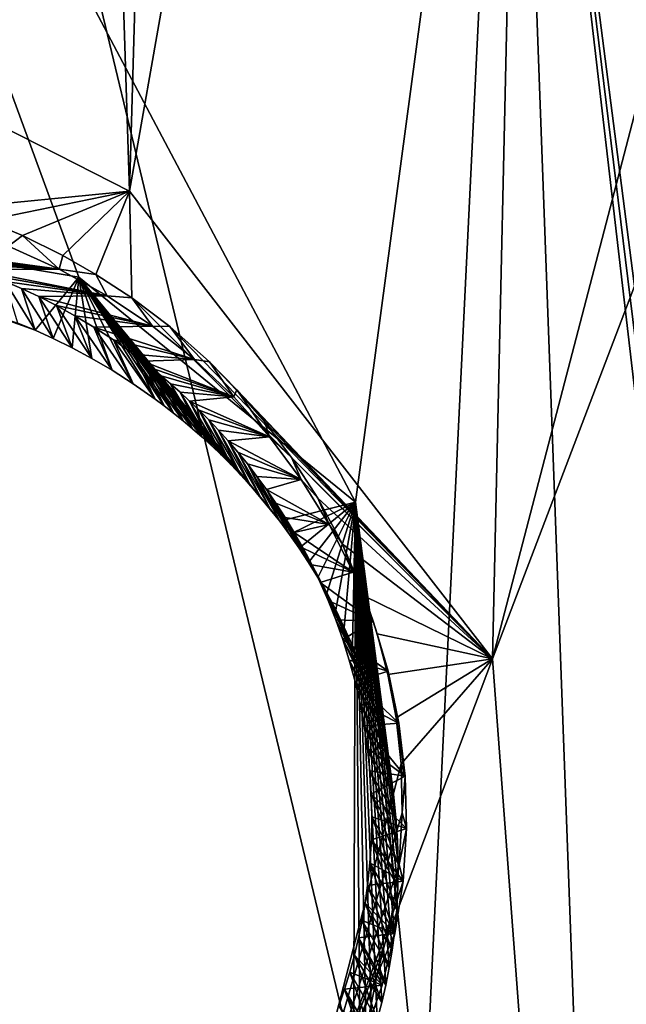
# Model space of a CAD drawing. Header units: millimetres. Extents: x -147 to 294, y -82 to 275.
# Tile 247 of 256: x 206.62 to 208.69, y 205.37 to 208.72. Entities that reach past the tile are written whole.
import ezdxf

# ---------------------------------------------------------------- set-up
doc = ezdxf.new("R2010")
doc.units = ezdxf.units.MM
doc.header["$LTSCALE"] = 67.506716
for name, color, linetype in [('1594', 7, 'CONTINUOUS'), ('1596', 7, 'CONTINUOUS'), ('2227', 7, 'CONTINUOUS'), ('2409', 7, 'CONTINUOUS'), ('2412', 7, 'CONTINUOUS'), ('2413', 7, 'CONTINUOUS'), ('2416', 7, 'CONTINUOUS'), ('2417', 7, 'CONTINUOUS'), ('756', 7, 'CONTINUOUS'), ('841', 7, 'CONTINUOUS')]:
    doc.layers.add(name, color=color, linetype=linetype)

msp = doc.modelspace()

# ---------------------------------------------------------------- linework, layer by layer
at = {"layer": '1594', "linetype": 'CONTINUOUS'}
for points in [[(206.4436, 208.4184, -11.9357), (199.9557, 211.878, -11.8946), (206.8878, 211.532, -11.1216), (206.4436, 208.4184, -11.9357)], [(206.9972, 208.1373, -11.94), (206.4436, 208.4184, -11.9357), (206.8878, 211.532, -11.1216), (206.9972, 208.1373, -11.94)]]:
    msp.add_3dface(points, dxfattribs=at)
at = {"layer": '1596', "linetype": 'CONTINUOUS'}
for points in [[(214.3341, 229.9431, -7.5294), (210.1311, 211.5281, -11.464), (208.2335, 206.5447, -12.4488), (214.3341, 229.9431, -7.5294)], [(208.4546, 216.4223, -10.1242), (214.3341, 229.9431, -7.5294), (208.2335, 206.5447, -12.4488), (208.4546, 216.4223, -10.1242)], [(206.9972, 208.1373, -11.94), (207.1928, 214.9251, -10.3472), (208.4546, 216.4223, -10.1242), (206.9972, 208.1373, -11.94)], [(206.9972, 208.1373, -11.94), (208.4546, 216.4223, -10.1242), (208.2335, 206.5447, -12.4488), (206.9972, 208.1373, -11.94)], [(206.9972, 208.1373, -11.94), (206.8878, 211.532, -11.1216), (207.1928, 214.9251, -10.3472), (206.9972, 208.1373, -11.94)], [(210.1311, 211.5281, -11.464), (208.6494, 200.9823, -13.8147), (208.2335, 206.5447, -12.4488), (210.1311, 211.5281, -11.464)], [(210.274, 197.4553, -14.8241), (208.6494, 200.9823, -13.8147), (210.1311, 211.5281, -11.464), (210.274, 197.4553, -14.8241)], [(208.6494, 200.9823, -13.8147), (207.5382, 204.705, -12.8128), (208.2335, 206.5447, -12.4488), (208.6494, 200.9823, -13.8147)]]:
    msp.add_3dface(points, dxfattribs=at)
at = {"layer": '2227', "linetype": 'CONTINUOUS'}
for points in [[(206.8244, 207.8446, -10.1045), (205.6146, 211.1453, -9.3703), (205.5822, 208.0555, -10.112), (206.8244, 207.8446, -10.1045)], [(208.2992, 211.0558, -9.2723), (205.6146, 211.1453, -9.3703), (207.767, 207.0784, -10.2532), (208.2992, 211.0558, -9.2723)], [(207.767, 207.0784, -10.2532), (205.6146, 211.1453, -9.3703), (206.8244, 207.8446, -10.1045), (207.767, 207.0784, -10.2532)], [(207.9958, 204.849, -10.8016), (208.2992, 211.0558, -9.2723), (207.767, 207.0784, -10.2532), (207.9958, 204.849, -10.8016)], [(208.7923, 197.6366, -12.6733), (208.2992, 211.0558, -9.2723), (207.9958, 204.849, -10.8016), (208.7923, 197.6366, -12.6733)], [(208.2992, 211.0558, -9.2723), (210.1168, 196.9435, -12.824), (211.7722, 210.9519, -9.1959), (208.2992, 211.0558, -9.2723)], [(210.1168, 196.9435, -12.824), (208.2992, 211.0558, -9.2723), (210.0207, 197.0371, -12.8008), (210.1168, 196.9435, -12.824)], [(210.0207, 197.0371, -12.8008), (208.2992, 211.0558, -9.2723), (209.9191, 197.1253, -12.7794), (210.0207, 197.0371, -12.8008)], [(209.9191, 197.1253, -12.7794), (208.2992, 211.0558, -9.2723), (208.7923, 197.6366, -12.6733), (209.9191, 197.1253, -12.7794)]]:
    msp.add_3dface(points, dxfattribs=at)
at = {"layer": '2409', "linetype": 'CONTINUOUS'}
for points in [[(206.8244, 207.8446, -10.1045), (205.5822, 208.0555, -10.112), (206.6759, 207.6635, -10.4394), (206.8244, 207.8446, -10.1045)], [(206.6759, 207.6635, -10.4394), (205.5822, 208.0555, -10.112), (206.6168, 207.6881, -10.4373), (206.6759, 207.6635, -10.4394)], [(206.7374, 207.6355, -10.4422), (206.8244, 207.8446, -10.1045), (206.6759, 207.6635, -10.4394), (206.7374, 207.6355, -10.4422)], [(206.8017, 207.6038, -10.4457), (206.8244, 207.8446, -10.1045), (206.7374, 207.6355, -10.4422), (206.8017, 207.6038, -10.4457)], [(206.8685, 207.5678, -10.4502), (206.8244, 207.8446, -10.1045), (206.8017, 207.6038, -10.4457), (206.8685, 207.5678, -10.4502)], [(207.767, 207.0784, -10.2532), (206.8244, 207.8446, -10.1045), (207.5092, 207.0127, -10.5471), (207.767, 207.0784, -10.2532)], [(207.5092, 207.0127, -10.5471), (206.8244, 207.8446, -10.1045), (207.4762, 207.055, -10.5386), (207.5092, 207.0127, -10.5471)], [(207.4762, 207.055, -10.5386), (206.8244, 207.8446, -10.1045), (207.443, 207.0953, -10.5307), (207.4762, 207.055, -10.5386)], [(207.443, 207.0953, -10.5307), (206.8244, 207.8446, -10.1045), (207.4096, 207.1337, -10.5232), (207.443, 207.0953, -10.5307)], [(207.4096, 207.1337, -10.5232), (206.8244, 207.8446, -10.1045), (207.3763, 207.1702, -10.5162), (207.4096, 207.1337, -10.5232)], [(207.3763, 207.1702, -10.5162), (206.8244, 207.8446, -10.1045), (207.343, 207.205, -10.5096), (207.3763, 207.1702, -10.5162)], [(207.343, 207.205, -10.5096), (206.8244, 207.8446, -10.1045), (207.3099, 207.2381, -10.5035), (207.343, 207.205, -10.5096)], [(207.3099, 207.2381, -10.5035), (206.8244, 207.8446, -10.1045), (207.277, 207.2696, -10.4978), (207.3099, 207.2381, -10.5035)], [(207.277, 207.2696, -10.4978), (206.8244, 207.8446, -10.1045), (207.2441, 207.2996, -10.4924), (207.277, 207.2696, -10.4978)], [(207.2441, 207.2996, -10.4924), (206.8244, 207.8446, -10.1045), (207.2116, 207.3281, -10.4874), (207.2441, 207.2996, -10.4924)], [(207.2116, 207.3281, -10.4874), (206.8244, 207.8446, -10.1045), (207.1794, 207.3552, -10.4827), (207.2116, 207.3281, -10.4874)], [(207.1794, 207.3552, -10.4827), (206.8244, 207.8446, -10.1045), (207.1475, 207.3811, -10.4784), (207.1794, 207.3552, -10.4827)], [(207.1475, 207.3811, -10.4784), (206.8244, 207.8446, -10.1045), (207.1158, 207.4057, -10.4743), (207.1475, 207.3811, -10.4784)], [(207.1158, 207.4057, -10.4743), (206.8244, 207.8446, -10.1045), (207.0845, 207.429, -10.4705), (207.1158, 207.4057, -10.4743)], [(207.0845, 207.429, -10.4705), (206.8244, 207.8446, -10.1045), (207.0101, 207.481, -10.4625), (207.0845, 207.429, -10.4705)], [(207.0101, 207.481, -10.4625), (206.8244, 207.8446, -10.1045), (206.9381, 207.5271, -10.4557), (207.0101, 207.481, -10.4625)], [(206.9381, 207.5271, -10.4557), (206.8244, 207.8446, -10.1045), (206.8685, 207.5678, -10.4502), (206.9381, 207.5271, -10.4557)], [(207.5421, 206.9682, -10.5561), (207.767, 207.0784, -10.2532), (207.5092, 207.0127, -10.5471), (207.5421, 206.9682, -10.5561)], [(207.5747, 206.9215, -10.5658), (207.767, 207.0784, -10.2532), (207.5421, 206.9682, -10.5561), (207.5747, 206.9215, -10.5658)], [(207.6067, 206.8726, -10.576), (207.767, 207.0784, -10.2532), (207.5747, 206.9215, -10.5658), (207.6067, 206.8726, -10.576)], [(207.6382, 206.8213, -10.5869), (207.767, 207.0784, -10.2532), (207.6067, 206.8726, -10.576), (207.6382, 206.8213, -10.5869)], [(207.669, 206.7675, -10.5984), (207.767, 207.0784, -10.2532), (207.6382, 206.8213, -10.5869), (207.669, 206.7675, -10.5984)], [(207.6992, 206.7108, -10.6108), (207.767, 207.0784, -10.2532), (207.669, 206.7675, -10.5984), (207.6992, 206.7108, -10.6108)], [(207.7283, 206.6514, -10.6238), (207.767, 207.0784, -10.2532), (207.6992, 206.7108, -10.6108), (207.7283, 206.6514, -10.6238)], [(207.7562, 206.5893, -10.6377), (207.767, 207.0784, -10.2532), (207.7283, 206.6514, -10.6238), (207.7562, 206.5893, -10.6377)], [(207.7826, 206.5245, -10.6523), (207.767, 207.0784, -10.2532), (207.7562, 206.5893, -10.6377), (207.7826, 206.5245, -10.6523)], [(207.9958, 204.849, -10.8016), (207.767, 207.0784, -10.2532), (207.7595, 205.0855, -11.017), (207.9958, 204.849, -10.8016)], [(207.7595, 205.0855, -11.017), (207.767, 207.0784, -10.2532), (207.7825, 205.1418, -11.0013), (207.7595, 205.0855, -11.017)], [(207.7825, 205.1418, -11.0013), (207.767, 207.0784, -10.2532), (207.8037, 205.1989, -10.9855), (207.7825, 205.1418, -11.0013)], [(207.8037, 205.1989, -10.9855), (207.767, 207.0784, -10.2532), (207.8231, 205.2567, -10.9697), (207.8037, 205.1989, -10.9855)], [(207.8231, 205.2567, -10.9697), (207.767, 207.0784, -10.2532), (207.8406, 205.315, -10.9538), (207.8231, 205.2567, -10.9697)], [(207.8406, 205.315, -10.9538), (207.767, 207.0784, -10.2532), (207.8563, 205.3738, -10.938), (207.8406, 205.315, -10.9538)], [(207.8563, 205.3738, -10.938), (207.767, 207.0784, -10.2532), (207.87, 205.4329, -10.9222), (207.8563, 205.3738, -10.938)], [(207.87, 205.4329, -10.9222), (207.767, 207.0784, -10.2532), (207.8818, 205.4924, -10.9064), (207.87, 205.4329, -10.9222)], [(207.8818, 205.4924, -10.9064), (207.767, 207.0784, -10.2532), (207.8917, 205.5521, -10.8907), (207.8818, 205.4924, -10.9064)], [(207.8917, 205.5521, -10.8907), (207.767, 207.0784, -10.2532), (207.8996, 205.6121, -10.875), (207.8917, 205.5521, -10.8907)], [(207.8996, 205.6121, -10.875), (207.767, 207.0784, -10.2532), (207.9071, 205.6899, -10.8549), (207.8996, 205.6121, -10.875)], [(207.9071, 205.6899, -10.8549), (207.767, 207.0784, -10.2532), (207.9113, 205.768, -10.8349), (207.9071, 205.6899, -10.8549)], [(207.9113, 205.768, -10.8349), (207.767, 207.0784, -10.2532), (207.9123, 205.8465, -10.815), (207.9113, 205.768, -10.8349)], [(207.9123, 205.8465, -10.815), (207.767, 207.0784, -10.2532), (207.91, 205.9252, -10.7953), (207.9123, 205.8465, -10.815)], [(207.91, 205.9252, -10.7953), (207.767, 207.0784, -10.2532), (207.9045, 206.004, -10.7758), (207.91, 205.9252, -10.7953)], [(207.9045, 206.004, -10.7758), (207.767, 207.0784, -10.2532), (207.8957, 206.0825, -10.7565), (207.9045, 206.004, -10.7758)], [(207.8957, 206.0825, -10.7565), (207.767, 207.0784, -10.2532), (207.8837, 206.1601, -10.7377), (207.8957, 206.0825, -10.7565)], [(207.8837, 206.1601, -10.7377), (207.767, 207.0784, -10.2532), (207.8688, 206.2364, -10.7194), (207.8837, 206.1601, -10.7377)], [(207.8688, 206.2364, -10.7194), (207.767, 207.0784, -10.2532), (207.8508, 206.312, -10.7015), (207.8688, 206.2364, -10.7194)], [(207.8508, 206.312, -10.7015), (207.767, 207.0784, -10.2532), (207.8301, 206.3858, -10.6842), (207.8508, 206.312, -10.7015)], [(207.8301, 206.3858, -10.6842), (207.767, 207.0784, -10.2532), (207.8072, 206.4569, -10.6678), (207.8301, 206.3858, -10.6842)], [(207.8072, 206.4569, -10.6678), (207.767, 207.0784, -10.2532), (207.7826, 206.5245, -10.6523), (207.8072, 206.4569, -10.6678)]]:
    msp.add_3dface(points, dxfattribs=at)
at = {"layer": '2412', "linetype": 'CONTINUOUS'}
for points in [[(206.6759, 207.6635, -10.4394), (206.6168, 207.6881, -10.4373), (206.5741, 207.8299, -11.1498), (206.6759, 207.6635, -10.4394)], [(206.63, 207.8056, -11.1532), (206.6759, 207.6635, -10.4394), (206.5741, 207.8299, -11.1498), (206.63, 207.8056, -11.1532)], [(206.7374, 207.6355, -10.4422), (206.6759, 207.6635, -10.4394), (206.63, 207.8056, -11.1532), (206.7374, 207.6355, -10.4422)], [(206.688, 207.7782, -11.1573), (206.7374, 207.6355, -10.4422), (206.63, 207.8056, -11.1532), (206.688, 207.7782, -11.1573)], [(206.8017, 207.6038, -10.4457), (206.7374, 207.6355, -10.4422), (206.688, 207.7782, -11.1573), (206.8017, 207.6038, -10.4457)], [(206.7483, 207.7474, -11.1621), (206.8017, 207.6038, -10.4457), (206.688, 207.7782, -11.1573), (206.7483, 207.7474, -11.1621)], [(206.8685, 207.5678, -10.4502), (206.8017, 207.6038, -10.4457), (206.7483, 207.7474, -11.1621), (206.8685, 207.5678, -10.4502)], [(206.8109, 207.7129, -11.1678), (206.8685, 207.5678, -10.4502), (206.7483, 207.7474, -11.1621), (206.8109, 207.7129, -11.1678)], [(206.9381, 207.5271, -10.4557), (206.8685, 207.5678, -10.4502), (206.8109, 207.7129, -11.1678), (206.9381, 207.5271, -10.4557)], [(206.8757, 207.6741, -11.1745), (206.9381, 207.5271, -10.4557), (206.8109, 207.7129, -11.1678), (206.8757, 207.6741, -11.1745)], [(207.0101, 207.481, -10.4625), (206.9381, 207.5271, -10.4557), (206.8757, 207.6741, -11.1745), (207.0101, 207.481, -10.4625)], [(206.9426, 207.6306, -11.1822), (207.0101, 207.481, -10.4625), (206.8757, 207.6741, -11.1745), (206.9426, 207.6306, -11.1822)], [(207.0845, 207.429, -10.4705), (207.0101, 207.481, -10.4625), (206.9426, 207.6306, -11.1822), (207.0845, 207.429, -10.4705)], [(207.0114, 207.5818, -11.1912), (207.0845, 207.429, -10.4705), (206.9426, 207.6306, -11.1822), (207.0114, 207.5818, -11.1912)], [(207.1158, 207.4057, -10.4743), (207.0845, 207.429, -10.4705), (207.0114, 207.5818, -11.1912), (207.1158, 207.4057, -10.4743)], [(207.0424, 207.5585, -11.1956), (207.1158, 207.4057, -10.4743), (207.0114, 207.5818, -11.1912), (207.0424, 207.5585, -11.1956)], [(207.1475, 207.3811, -10.4784), (207.1158, 207.4057, -10.4743), (207.0424, 207.5585, -11.1956), (207.1475, 207.3811, -10.4784)], [(207.0737, 207.5339, -11.2003), (207.1475, 207.3811, -10.4784), (207.0424, 207.5585, -11.1956), (207.0737, 207.5339, -11.2003)], [(207.1794, 207.3552, -10.4827), (207.1475, 207.3811, -10.4784), (207.0737, 207.5339, -11.2003), (207.1794, 207.3552, -10.4827)], [(207.1054, 207.5081, -11.2053), (207.1794, 207.3552, -10.4827), (207.0737, 207.5339, -11.2003), (207.1054, 207.5081, -11.2053)], [(207.2116, 207.3281, -10.4874), (207.1794, 207.3552, -10.4827), (207.1054, 207.5081, -11.2053), (207.2116, 207.3281, -10.4874)], [(207.1373, 207.481, -11.2106), (207.2116, 207.3281, -10.4874), (207.1054, 207.5081, -11.2053), (207.1373, 207.481, -11.2106)], [(207.2441, 207.2996, -10.4924), (207.2116, 207.3281, -10.4874), (207.1373, 207.481, -11.2106), (207.2441, 207.2996, -10.4924)], [(207.1694, 207.4525, -11.2162), (207.2441, 207.2996, -10.4924), (207.1373, 207.481, -11.2106), (207.1694, 207.4525, -11.2162)], [(207.277, 207.2696, -10.4978), (207.2441, 207.2996, -10.4924), (207.1694, 207.4525, -11.2162), (207.277, 207.2696, -10.4978)], [(207.2019, 207.4225, -11.2222), (207.277, 207.2696, -10.4978), (207.1694, 207.4525, -11.2162), (207.2019, 207.4225, -11.2222)], [(207.3099, 207.2381, -10.5035), (207.277, 207.2696, -10.4978), (207.2019, 207.4225, -11.2222), (207.3099, 207.2381, -10.5035)], [(207.2345, 207.391, -11.2286), (207.3099, 207.2381, -10.5035), (207.2019, 207.4225, -11.2222), (207.2345, 207.391, -11.2286)], [(207.343, 207.205, -10.5096), (207.3099, 207.2381, -10.5035), (207.2345, 207.391, -11.2286), (207.343, 207.205, -10.5096)], [(207.2672, 207.3579, -11.2354), (207.343, 207.205, -10.5096), (207.2345, 207.391, -11.2286), (207.2672, 207.3579, -11.2354)], [(207.3763, 207.1702, -10.5162), (207.343, 207.205, -10.5096), (207.2672, 207.3579, -11.2354), (207.3763, 207.1702, -10.5162)], [(207.3, 207.3232, -11.2425), (207.3763, 207.1702, -10.5162), (207.2672, 207.3579, -11.2354), (207.3, 207.3232, -11.2425)], [(207.4096, 207.1337, -10.5232), (207.3763, 207.1702, -10.5162), (207.3, 207.3232, -11.2425), (207.4096, 207.1337, -10.5232)], [(207.3329, 207.2866, -11.2502), (207.4096, 207.1337, -10.5232), (207.3, 207.3232, -11.2425), (207.3329, 207.2866, -11.2502)], [(207.443, 207.0953, -10.5307), (207.4096, 207.1337, -10.5232), (207.3329, 207.2866, -11.2502), (207.443, 207.0953, -10.5307)], [(207.3658, 207.2482, -11.2583), (207.443, 207.0953, -10.5307), (207.3329, 207.2866, -11.2502), (207.3658, 207.2482, -11.2583)], [(207.4762, 207.055, -10.5386), (207.443, 207.0953, -10.5307), (207.3658, 207.2482, -11.2583), (207.4762, 207.055, -10.5386)], [(207.3986, 207.208, -11.2669), (207.4762, 207.055, -10.5386), (207.3658, 207.2482, -11.2583), (207.3986, 207.208, -11.2669)], [(207.5092, 207.0127, -10.5471), (207.4762, 207.055, -10.5386), (207.3986, 207.208, -11.2669), (207.5092, 207.0127, -10.5471)], [(207.4311, 207.1657, -11.2759), (207.5092, 207.0127, -10.5471), (207.3986, 207.208, -11.2669), (207.4311, 207.1657, -11.2759)], [(207.5421, 206.9682, -10.5561), (207.5092, 207.0127, -10.5471), (207.4311, 207.1657, -11.2759), (207.5421, 206.9682, -10.5561)], [(207.4635, 207.1213, -11.2856), (207.5421, 206.9682, -10.5561), (207.4311, 207.1657, -11.2759), (207.4635, 207.1213, -11.2856)], [(207.5747, 206.9215, -10.5658), (207.5421, 206.9682, -10.5561), (207.4635, 207.1213, -11.2856), (207.5747, 206.9215, -10.5658)], [(207.4955, 207.0746, -11.2958), (207.5747, 206.9215, -10.5658), (207.4635, 207.1213, -11.2856), (207.4955, 207.0746, -11.2958)], [(207.6067, 206.8726, -10.576), (207.5747, 206.9215, -10.5658), (207.4955, 207.0746, -11.2958), (207.6067, 206.8726, -10.576)], [(207.527, 207.0258, -11.3066), (207.6067, 206.8726, -10.576), (207.4955, 207.0746, -11.2958), (207.527, 207.0258, -11.3066)], [(207.6382, 206.8213, -10.5869), (207.6067, 206.8726, -10.576), (207.527, 207.0258, -11.3066), (207.6382, 206.8213, -10.5869)], [(207.5579, 206.9747, -11.318), (207.6382, 206.8213, -10.5869), (207.527, 207.0258, -11.3066), (207.5579, 206.9747, -11.318)], [(207.669, 206.7675, -10.5984), (207.6382, 206.8213, -10.5869), (207.5579, 206.9747, -11.318), (207.669, 206.7675, -10.5984)], [(207.5882, 206.9208, -11.3301), (207.669, 206.7675, -10.5984), (207.5579, 206.9747, -11.318), (207.5882, 206.9208, -11.3301)], [(207.6992, 206.7108, -10.6108), (207.669, 206.7675, -10.5984), (207.5882, 206.9208, -11.3301), (207.6992, 206.7108, -10.6108)], [(207.6178, 206.8642, -11.343), (207.6992, 206.7108, -10.6108), (207.5882, 206.9208, -11.3301), (207.6178, 206.8642, -11.343)], [(207.7283, 206.6514, -10.6238), (207.6992, 206.7108, -10.6108), (207.6178, 206.8642, -11.343), (207.7283, 206.6514, -10.6238)], [(207.6464, 206.8046, -11.3566), (207.7283, 206.6514, -10.6238), (207.6178, 206.8642, -11.343), (207.6464, 206.8046, -11.3566)], [(207.7562, 206.5893, -10.6377), (207.7283, 206.6514, -10.6238), (207.6464, 206.8046, -11.3566), (207.7562, 206.5893, -10.6377)], [(207.6737, 206.7424, -11.371), (207.7562, 206.5893, -10.6377), (207.6464, 206.8046, -11.3566), (207.6737, 206.7424, -11.371)], [(207.7826, 206.5245, -10.6523), (207.7562, 206.5893, -10.6377), (207.6737, 206.7424, -11.371), (207.7826, 206.5245, -10.6523)], [(207.6994, 206.6776, -11.386), (207.7826, 206.5245, -10.6523), (207.6737, 206.7424, -11.371), (207.6994, 206.6776, -11.386)], [(207.8072, 206.4569, -10.6678), (207.7826, 206.5245, -10.6523), (207.6994, 206.6776, -11.386), (207.8072, 206.4569, -10.6678)], [(207.7233, 206.6103, -11.4018), (207.8072, 206.4569, -10.6678), (207.6994, 206.6776, -11.386), (207.7233, 206.6103, -11.4018)], [(207.8301, 206.3858, -10.6842), (207.8072, 206.4569, -10.6678), (207.7233, 206.6103, -11.4018), (207.8301, 206.3858, -10.6842)], [(207.7453, 206.5398, -11.4185), (207.8301, 206.3858, -10.6842), (207.7233, 206.6103, -11.4018), (207.7453, 206.5398, -11.4185)], [(207.8508, 206.312, -10.7015), (207.8301, 206.3858, -10.6842), (207.7453, 206.5398, -11.4185), (207.8508, 206.312, -10.7015)], [(207.7651, 206.4668, -11.4359), (207.8508, 206.312, -10.7015), (207.7453, 206.5398, -11.4185), (207.7651, 206.4668, -11.4359)], [(207.8688, 206.2364, -10.7194), (207.8508, 206.312, -10.7015), (207.7651, 206.4668, -11.4359), (207.8688, 206.2364, -10.7194)], [(207.7822, 206.392, -11.4539), (207.8688, 206.2364, -10.7194), (207.7651, 206.4668, -11.4359), (207.7822, 206.392, -11.4539)], [(207.8837, 206.1601, -10.7377), (207.8688, 206.2364, -10.7194), (207.7822, 206.392, -11.4539), (207.8837, 206.1601, -10.7377)], [(207.7963, 206.3164, -11.4722), (207.8837, 206.1601, -10.7377), (207.7822, 206.392, -11.4539), (207.7963, 206.3164, -11.4722)], [(207.8957, 206.0825, -10.7565), (207.8837, 206.1601, -10.7377), (207.7963, 206.3164, -11.4722), (207.8957, 206.0825, -10.7565)], [(207.8075, 206.2398, -11.4909), (207.8957, 206.0825, -10.7565), (207.7963, 206.3164, -11.4722), (207.8075, 206.2398, -11.4909)], [(207.9045, 206.004, -10.7758), (207.8957, 206.0825, -10.7565), (207.8075, 206.2398, -11.4909), (207.9045, 206.004, -10.7758)], [(207.8156, 206.1622, -11.5099), (207.9045, 206.004, -10.7758), (207.8075, 206.2398, -11.4909), (207.8156, 206.1622, -11.5099)], [(207.91, 205.9252, -10.7953), (207.9045, 206.004, -10.7758), (207.8156, 206.1622, -11.5099), (207.91, 205.9252, -10.7953)], [(207.8205, 206.0841, -11.5293), (207.91, 205.9252, -10.7953), (207.8156, 206.1622, -11.5099), (207.8205, 206.0841, -11.5293)], [(207.9123, 205.8465, -10.815), (207.91, 205.9252, -10.7953), (207.8205, 206.0841, -11.5293), (207.9123, 205.8465, -10.815)], [(207.8222, 206.0059, -11.5488), (207.9123, 205.8465, -10.815), (207.8205, 206.0841, -11.5293), (207.8222, 206.0059, -11.5488)], [(207.8206, 205.9277, -11.5685), (207.9113, 205.768, -10.8349), (207.8222, 206.0059, -11.5488), (207.8206, 205.9277, -11.5685)], [(207.9113, 205.768, -10.8349), (207.9123, 205.8465, -10.815), (207.8222, 206.0059, -11.5488), (207.9113, 205.768, -10.8349)], [(207.8158, 205.8495, -11.5883), (207.9071, 205.6899, -10.8549), (207.8206, 205.9277, -11.5685), (207.8158, 205.8495, -11.5883)], [(207.9071, 205.6899, -10.8549), (207.9113, 205.768, -10.8349), (207.8206, 205.9277, -11.5685), (207.9071, 205.6899, -10.8549)], [(207.8078, 205.7717, -11.6081), (207.8996, 205.6121, -10.875), (207.8158, 205.8495, -11.5883), (207.8078, 205.7717, -11.6081)], [(207.8996, 205.6121, -10.875), (207.9071, 205.6899, -10.8549), (207.8158, 205.8495, -11.5883), (207.8996, 205.6121, -10.875)], [(207.7995, 205.712, -11.6234), (207.8917, 205.5521, -10.8907), (207.8078, 205.7717, -11.6081), (207.7995, 205.712, -11.6234)], [(207.8917, 205.5521, -10.8907), (207.8996, 205.6121, -10.875), (207.8078, 205.7717, -11.6081), (207.8917, 205.5521, -10.8907)], [(207.7892, 205.6525, -11.6388), (207.8818, 205.4924, -10.9064), (207.7995, 205.712, -11.6234), (207.7892, 205.6525, -11.6388)], [(207.8818, 205.4924, -10.9064), (207.8917, 205.5521, -10.8907), (207.7995, 205.712, -11.6234), (207.8818, 205.4924, -10.9064)], [(207.777, 205.5934, -11.6541), (207.87, 205.4329, -10.9222), (207.7892, 205.6525, -11.6388), (207.777, 205.5934, -11.6541)], [(207.87, 205.4329, -10.9222), (207.8818, 205.4924, -10.9064), (207.7892, 205.6525, -11.6388), (207.87, 205.4329, -10.9222)], [(207.7629, 205.5347, -11.6695), (207.8563, 205.3738, -10.938), (207.777, 205.5934, -11.6541), (207.7629, 205.5347, -11.6695)], [(207.8563, 205.3738, -10.938), (207.87, 205.4329, -10.9222), (207.777, 205.5934, -11.6541), (207.8563, 205.3738, -10.938)], [(207.747, 205.4764, -11.6848), (207.8406, 205.315, -10.9538), (207.7629, 205.5347, -11.6695), (207.747, 205.4764, -11.6848)], [(207.8406, 205.315, -10.9538), (207.8563, 205.3738, -10.938), (207.7629, 205.5347, -11.6695), (207.8406, 205.315, -10.9538)], [(207.7291, 205.4185, -11.7001), (207.8231, 205.2567, -10.9697), (207.747, 205.4764, -11.6848), (207.7291, 205.4185, -11.7001)], [(207.8231, 205.2567, -10.9697), (207.8406, 205.315, -10.9538), (207.747, 205.4764, -11.6848), (207.8231, 205.2567, -10.9697)], [(207.7094, 205.3611, -11.7154), (207.8037, 205.1989, -10.9855), (207.7291, 205.4185, -11.7001), (207.7094, 205.3611, -11.7154)], [(207.8037, 205.1989, -10.9855), (207.8231, 205.2567, -10.9697), (207.7291, 205.4185, -11.7001), (207.8037, 205.1989, -10.9855)]]:
    msp.add_3dface(points, dxfattribs=at)
at = {"layer": '2413', "linetype": 'CONTINUOUS'}
for points in [[(206.7573, 207.872, -11.1312), (206.2021, 207.9471, -11.1385), (206.585, 207.9495, -11.12), (206.7573, 207.872, -11.1312)], [(206.2419, 207.938, -11.1388), (206.2021, 207.9471, -11.1385), (206.7573, 207.872, -11.1312), (206.2419, 207.938, -11.1388)], [(206.2835, 207.9276, -11.1394), (206.2419, 207.938, -11.1388), (206.7573, 207.872, -11.1312), (206.2835, 207.9276, -11.1394)], [(206.3269, 207.9159, -11.1402), (206.2835, 207.9276, -11.1394), (206.7573, 207.872, -11.1312), (206.3269, 207.9159, -11.1402)], [(206.3723, 207.9026, -11.1413), (206.3269, 207.9159, -11.1402), (206.7573, 207.872, -11.1312), (206.3723, 207.9026, -11.1413)], [(206.4196, 207.8876, -11.1428), (206.3723, 207.9026, -11.1413), (206.7573, 207.872, -11.1312), (206.4196, 207.8876, -11.1428)], [(206.469, 207.8706, -11.1447), (206.4196, 207.8876, -11.1428), (206.7573, 207.872, -11.1312), (206.469, 207.8706, -11.1447)], [(206.9216, 207.7807, -11.1463), (206.469, 207.8706, -11.1447), (206.7573, 207.872, -11.1312), (206.9216, 207.7807, -11.1463)], [(206.5205, 207.8515, -11.147), (206.469, 207.8706, -11.1447), (206.9216, 207.7807, -11.1463), (206.5205, 207.8515, -11.147)], [(206.5741, 207.8299, -11.1498), (206.5205, 207.8515, -11.147), (206.9216, 207.7807, -11.1463), (206.5741, 207.8299, -11.1498)], [(206.63, 207.8056, -11.1532), (206.5741, 207.8299, -11.1498), (206.9216, 207.7807, -11.1463), (206.63, 207.8056, -11.1532)], [(206.688, 207.7782, -11.1573), (206.63, 207.8056, -11.1532), (206.9216, 207.7807, -11.1463), (206.688, 207.7782, -11.1573)], [(207.0756, 207.6776, -11.1649), (206.688, 207.7782, -11.1573), (206.9216, 207.7807, -11.1463), (207.0756, 207.6776, -11.1649)], [(206.7483, 207.7474, -11.1621), (206.688, 207.7782, -11.1573), (207.0756, 207.6776, -11.1649), (206.7483, 207.7474, -11.1621)], [(206.8109, 207.7129, -11.1678), (206.7483, 207.7474, -11.1621), (207.0756, 207.6776, -11.1649), (206.8109, 207.7129, -11.1678)], [(206.8757, 207.6741, -11.1745), (206.8109, 207.7129, -11.1678), (207.0756, 207.6776, -11.1649), (206.8757, 207.6741, -11.1745)], [(207.2185, 207.5634, -11.1868), (206.8757, 207.6741, -11.1745), (207.0756, 207.6776, -11.1649), (207.2185, 207.5634, -11.1868)], [(206.9426, 207.6306, -11.1822), (206.8757, 207.6741, -11.1745), (207.2185, 207.5634, -11.1868), (206.9426, 207.6306, -11.1822)], [(207.0114, 207.5818, -11.1912), (206.9426, 207.6306, -11.1822), (207.2185, 207.5634, -11.1868), (207.0114, 207.5818, -11.1912)], [(207.0424, 207.5585, -11.1956), (207.0114, 207.5818, -11.1912), (207.2185, 207.5634, -11.1868), (207.0424, 207.5585, -11.1956)], [(207.352, 207.4366, -11.2124), (207.0424, 207.5585, -11.1956), (207.2185, 207.5634, -11.1868), (207.352, 207.4366, -11.2124)], [(207.0737, 207.5339, -11.2003), (207.0424, 207.5585, -11.1956), (207.352, 207.4366, -11.2124), (207.0737, 207.5339, -11.2003)], [(207.1054, 207.5081, -11.2053), (207.0737, 207.5339, -11.2003), (207.352, 207.4366, -11.2124), (207.1054, 207.5081, -11.2053)], [(207.1373, 207.481, -11.2106), (207.1054, 207.5081, -11.2053), (207.352, 207.4366, -11.2124), (207.1373, 207.481, -11.2106)], [(207.1694, 207.4525, -11.2162), (207.1373, 207.481, -11.2106), (207.352, 207.4366, -11.2124), (207.1694, 207.4525, -11.2162)], [(207.2019, 207.4225, -11.2222), (207.1694, 207.4525, -11.2162), (207.352, 207.4366, -11.2124), (207.2019, 207.4225, -11.2222)], [(207.4738, 207.2999, -11.2411), (207.2019, 207.4225, -11.2222), (207.352, 207.4366, -11.2124), (207.4738, 207.2999, -11.2411)], [(207.2345, 207.391, -11.2286), (207.2019, 207.4225, -11.2222), (207.4738, 207.2999, -11.2411), (207.2345, 207.391, -11.2286)], [(207.2672, 207.3579, -11.2354), (207.2345, 207.391, -11.2286), (207.4738, 207.2999, -11.2411), (207.2672, 207.3579, -11.2354)], [(207.3, 207.3232, -11.2425), (207.2672, 207.3579, -11.2354), (207.4738, 207.2999, -11.2411), (207.3, 207.3232, -11.2425)], [(207.3329, 207.2866, -11.2502), (207.3, 207.3232, -11.2425), (207.4738, 207.2999, -11.2411), (207.3329, 207.2866, -11.2502)], [(207.5817, 207.1556, -11.2723), (207.3329, 207.2866, -11.2502), (207.4738, 207.2999, -11.2411), (207.5817, 207.1556, -11.2723)], [(207.3658, 207.2482, -11.2583), (207.3329, 207.2866, -11.2502), (207.5817, 207.1556, -11.2723), (207.3658, 207.2482, -11.2583)], [(207.3986, 207.208, -11.2669), (207.3658, 207.2482, -11.2583), (207.5817, 207.1556, -11.2723), (207.3986, 207.208, -11.2669)], [(207.4311, 207.1657, -11.2759), (207.3986, 207.208, -11.2669), (207.5817, 207.1556, -11.2723), (207.4311, 207.1657, -11.2759)], [(207.4635, 207.1213, -11.2856), (207.4311, 207.1657, -11.2759), (207.5817, 207.1556, -11.2723), (207.4635, 207.1213, -11.2856)], [(207.6769, 207.002, -11.3064), (207.4635, 207.1213, -11.2856), (207.5817, 207.1556, -11.2723), (207.6769, 207.002, -11.3064)], [(207.4955, 207.0746, -11.2958), (207.4635, 207.1213, -11.2856), (207.6769, 207.002, -11.3064), (207.4955, 207.0746, -11.2958)], [(207.527, 207.0258, -11.3066), (207.4955, 207.0746, -11.2958), (207.6769, 207.002, -11.3064), (207.527, 207.0258, -11.3066)], [(207.5579, 206.9747, -11.318), (207.527, 207.0258, -11.3066), (207.6769, 207.002, -11.3064), (207.5579, 206.9747, -11.318)], [(207.7592, 206.84, -11.3433), (207.5579, 206.9747, -11.318), (207.6769, 207.002, -11.3064), (207.7592, 206.84, -11.3433)], [(207.5882, 206.9208, -11.3301), (207.5579, 206.9747, -11.318), (207.7592, 206.84, -11.3433), (207.5882, 206.9208, -11.3301)], [(207.6178, 206.8642, -11.343), (207.5882, 206.9208, -11.3301), (207.7592, 206.84, -11.3433), (207.6178, 206.8642, -11.343)], [(207.6464, 206.8046, -11.3566), (207.6178, 206.8642, -11.343), (207.7592, 206.84, -11.3433), (207.6464, 206.8046, -11.3566)], [(207.8266, 206.6728, -11.3822), (207.6464, 206.8046, -11.3566), (207.7592, 206.84, -11.3433), (207.8266, 206.6728, -11.3822)], [(207.6737, 206.7424, -11.371), (207.6464, 206.8046, -11.3566), (207.8266, 206.6728, -11.3822), (207.6737, 206.7424, -11.371)], [(207.6994, 206.6776, -11.386), (207.6737, 206.7424, -11.371), (207.8266, 206.6728, -11.3822), (207.6994, 206.6776, -11.386)], [(207.7233, 206.6103, -11.4018), (207.6994, 206.6776, -11.386), (207.8266, 206.6728, -11.3822), (207.7233, 206.6103, -11.4018)], [(207.8779, 206.502, -11.4227), (207.7233, 206.6103, -11.4018), (207.8266, 206.6728, -11.3822), (207.8779, 206.502, -11.4227)], [(207.7453, 206.5398, -11.4185), (207.7233, 206.6103, -11.4018), (207.8779, 206.502, -11.4227), (207.7453, 206.5398, -11.4185)], [(207.7651, 206.4668, -11.4359), (207.7453, 206.5398, -11.4185), (207.8779, 206.502, -11.4227), (207.7651, 206.4668, -11.4359)], [(207.9144, 206.3248, -11.4655), (207.7651, 206.4668, -11.4359), (207.8779, 206.502, -11.4227), (207.9144, 206.3248, -11.4655)], [(207.7822, 206.392, -11.4539), (207.7651, 206.4668, -11.4359), (207.9144, 206.3248, -11.4655), (207.7822, 206.392, -11.4539)], [(207.7963, 206.3164, -11.4722), (207.7822, 206.392, -11.4539), (207.9144, 206.3248, -11.4655), (207.7963, 206.3164, -11.4722)], [(207.9354, 206.1447, -11.5097), (207.7963, 206.3164, -11.4722), (207.9144, 206.3248, -11.4655), (207.9354, 206.1447, -11.5097)], [(207.8075, 206.2398, -11.4909), (207.7963, 206.3164, -11.4722), (207.9354, 206.1447, -11.5097), (207.8075, 206.2398, -11.4909)], [(207.8156, 206.1622, -11.5099), (207.8075, 206.2398, -11.4909), (207.9354, 206.1447, -11.5097), (207.8156, 206.1622, -11.5099)], [(207.8205, 206.0841, -11.5293), (207.8156, 206.1622, -11.5099), (207.9354, 206.1447, -11.5097), (207.8205, 206.0841, -11.5293)], [(207.9403, 205.9658, -11.5543), (207.8205, 206.0841, -11.5293), (207.9354, 206.1447, -11.5097), (207.9403, 205.9658, -11.5543)], [(207.8222, 206.0059, -11.5488), (207.8205, 206.0841, -11.5293), (207.9403, 205.9658, -11.5543), (207.8222, 206.0059, -11.5488)], [(207.8206, 205.9277, -11.5685), (207.8222, 206.0059, -11.5488), (207.9403, 205.9658, -11.5543), (207.8206, 205.9277, -11.5685)], [(207.9286, 205.7873, -11.5995), (207.8206, 205.9277, -11.5685), (207.9403, 205.9658, -11.5543), (207.9286, 205.7873, -11.5995)], [(207.8158, 205.8495, -11.5883), (207.8206, 205.9277, -11.5685), (207.9286, 205.7873, -11.5995), (207.8158, 205.8495, -11.5883)], [(207.8078, 205.7717, -11.6081), (207.8158, 205.8495, -11.5883), (207.9286, 205.7873, -11.5995), (207.8078, 205.7717, -11.6081)], [(207.7995, 205.712, -11.6234), (207.8078, 205.7717, -11.6081), (207.9008, 205.6082, -11.6456), (207.7995, 205.712, -11.6234)], [(207.9008, 205.6082, -11.6456), (207.8078, 205.7717, -11.6081), (207.9286, 205.7873, -11.5995), (207.9008, 205.6082, -11.6456)], [(207.7892, 205.6525, -11.6388), (207.7995, 205.712, -11.6234), (207.9008, 205.6082, -11.6456), (207.7892, 205.6525, -11.6388)], [(207.777, 205.5934, -11.6541), (207.7892, 205.6525, -11.6388), (207.9008, 205.6082, -11.6456), (207.777, 205.5934, -11.6541)], [(207.8576, 205.4327, -11.6915), (207.777, 205.5934, -11.6541), (207.9008, 205.6082, -11.6456), (207.8576, 205.4327, -11.6915)], [(207.7629, 205.5347, -11.6695), (207.777, 205.5934, -11.6541), (207.8576, 205.4327, -11.6915), (207.7629, 205.5347, -11.6695)], [(207.747, 205.4764, -11.6848), (207.7629, 205.5347, -11.6695), (207.8576, 205.4327, -11.6915), (207.747, 205.4764, -11.6848)], [(207.7291, 205.4185, -11.7001), (207.747, 205.4764, -11.6848), (207.8576, 205.4327, -11.6915), (207.7291, 205.4185, -11.7001)], [(207.7992, 205.2641, -11.7363), (207.7291, 205.4185, -11.7001), (207.8576, 205.4327, -11.6915), (207.7992, 205.2641, -11.7363)], [(207.7094, 205.3611, -11.7154), (207.7291, 205.4185, -11.7001), (207.7992, 205.2641, -11.7363), (207.7094, 205.3611, -11.7154)]]:
    msp.add_3dface(points, dxfattribs=at)
at = {"layer": '2416', "linetype": 'CONTINUOUS'}
for points in [[(206.4436, 208.4184, -11.9357), (206.9972, 208.1373, -11.94), (206.3955, 208.0784, -11.3832), (206.4436, 208.4184, -11.9357)], [(206.3955, 208.0784, -11.3832), (206.9972, 208.1373, -11.94), (206.5095, 208.0378, -11.3802), (206.3955, 208.0784, -11.3832)], [(206.5095, 208.0378, -11.3802), (206.9972, 208.1373, -11.94), (206.6334, 207.9858, -11.379), (206.5095, 208.0378, -11.3802)], [(206.6334, 207.9858, -11.379), (206.9972, 208.1373, -11.94), (206.7704, 207.918, -11.3805), (206.6334, 207.9858, -11.379)], [(206.7704, 207.918, -11.3805), (206.9972, 208.1373, -11.94), (206.8831, 207.8535, -11.3839), (206.7704, 207.918, -11.3805)], [(206.8831, 207.8535, -11.3839), (206.9972, 208.1373, -11.94), (207.0046, 207.7738, -11.3903), (206.8831, 207.8535, -11.3839)], [(206.9972, 208.1373, -11.94), (208.2335, 206.5447, -12.4488), (207.0046, 207.7738, -11.3903), (206.9972, 208.1373, -11.94)], [(207.0046, 207.7738, -11.3903), (208.2335, 206.5447, -12.4488), (207.1341, 207.6758, -11.4006), (207.0046, 207.7738, -11.3903)], [(207.1341, 207.6758, -11.4006), (208.2335, 206.5447, -12.4488), (207.2701, 207.5554, -11.4159), (207.1341, 207.6758, -11.4006)], [(207.2701, 207.5554, -11.4159), (208.2335, 206.5447, -12.4488), (207.3631, 207.4605, -11.4297), (207.2701, 207.5554, -11.4159)], [(207.3631, 207.4605, -11.4297), (208.2335, 206.5447, -12.4488), (207.4565, 207.3525, -11.4469), (207.3631, 207.4605, -11.4297)], [(207.4565, 207.3525, -11.4469), (208.2335, 206.5447, -12.4488), (207.5489, 207.2299, -11.4681), (207.4565, 207.3525, -11.4469)], [(207.5489, 207.2299, -11.4681), (208.2335, 206.5447, -12.4488), (207.6381, 207.0915, -11.4937), (207.5489, 207.2299, -11.4681)], [(207.6381, 207.0915, -11.4937), (208.2335, 206.5447, -12.4488), (207.7221, 206.9348, -11.5247), (207.6381, 207.0915, -11.4937)], [(207.7221, 206.9348, -11.5247), (208.2335, 206.5447, -12.4488), (207.7975, 206.7582, -11.5617), (207.7221, 206.9348, -11.5247)], [(207.7975, 206.7582, -11.5617), (208.2335, 206.5447, -12.4488), (207.8409, 206.6293, -11.59), (207.7975, 206.7582, -11.5617)], [(207.8409, 206.6293, -11.59), (208.2335, 206.5447, -12.4488), (207.8771, 206.4911, -11.6214), (207.8409, 206.6293, -11.59)], [(208.2335, 206.5447, -12.4488), (207.5382, 204.705, -12.8128), (207.9216, 206.1861, -11.6945), (208.2335, 206.5447, -12.4488)], [(207.8771, 206.4911, -11.6214), (208.2335, 206.5447, -12.4488), (207.9046, 206.3434, -11.6561), (207.8771, 206.4911, -11.6214)], [(207.9046, 206.3434, -11.6561), (208.2335, 206.5447, -12.4488), (207.9216, 206.1861, -11.6945), (207.9046, 206.3434, -11.6561)], [(207.9216, 206.1861, -11.6945), (207.5382, 204.705, -12.8128), (207.926, 206.0193, -11.7368), (207.9216, 206.1861, -11.6945)], [(207.926, 206.0193, -11.7368), (207.5382, 204.705, -12.8128), (207.9157, 205.8436, -11.7831), (207.926, 206.0193, -11.7368)], [(207.9157, 205.8436, -11.7831), (207.5382, 204.705, -12.8128), (207.888, 205.6597, -11.8334), (207.9157, 205.8436, -11.7831)], [(207.888, 205.6597, -11.8334), (207.5382, 204.705, -12.8128), (207.8399, 205.4688, -11.8879), (207.888, 205.6597, -11.8334)], [(207.8399, 205.4688, -11.8879), (207.5382, 204.705, -12.8128), (207.7687, 205.2735, -11.9459), (207.8399, 205.4688, -11.8879)]]:
    msp.add_3dface(points, dxfattribs=at)
at = {"layer": '2417', "linetype": 'CONTINUOUS'}
for points in [[(206.585, 207.9495, -11.12), (206.5095, 208.0378, -11.3802), (206.6334, 207.9858, -11.379), (206.585, 207.9495, -11.12)], [(206.7573, 207.872, -11.1312), (206.585, 207.9495, -11.12), (206.6334, 207.9858, -11.379), (206.7573, 207.872, -11.1312)], [(206.7573, 207.872, -11.1312), (206.6334, 207.9858, -11.379), (206.7704, 207.918, -11.3805), (206.7573, 207.872, -11.1312)], [(206.7573, 207.872, -11.1312), (206.7704, 207.918, -11.3805), (206.8831, 207.8535, -11.3839), (206.7573, 207.872, -11.1312)], [(206.9216, 207.7807, -11.1463), (206.7573, 207.872, -11.1312), (206.8831, 207.8535, -11.3839), (206.9216, 207.7807, -11.1463)], [(206.9216, 207.7807, -11.1463), (206.8831, 207.8535, -11.3839), (207.0046, 207.7738, -11.3903), (206.9216, 207.7807, -11.1463)], [(207.0756, 207.6776, -11.1649), (206.9216, 207.7807, -11.1463), (207.0046, 207.7738, -11.3903), (207.0756, 207.6776, -11.1649)], [(207.0756, 207.6776, -11.1649), (207.0046, 207.7738, -11.3903), (207.1341, 207.6758, -11.4006), (207.0756, 207.6776, -11.1649)], [(207.2185, 207.5634, -11.1868), (207.0756, 207.6776, -11.1649), (207.1341, 207.6758, -11.4006), (207.2185, 207.5634, -11.1868)], [(207.2185, 207.5634, -11.1868), (207.1341, 207.6758, -11.4006), (207.2701, 207.5554, -11.4159), (207.2185, 207.5634, -11.1868)], [(207.352, 207.4366, -11.2124), (207.2185, 207.5634, -11.1868), (207.2701, 207.5554, -11.4159), (207.352, 207.4366, -11.2124)], [(207.352, 207.4366, -11.2124), (207.2701, 207.5554, -11.4159), (207.3631, 207.4605, -11.4297), (207.352, 207.4366, -11.2124)], [(207.4738, 207.2999, -11.2411), (207.352, 207.4366, -11.2124), (207.3631, 207.4605, -11.4297), (207.4738, 207.2999, -11.2411)], [(207.4738, 207.2999, -11.2411), (207.3631, 207.4605, -11.4297), (207.4565, 207.3525, -11.4469), (207.4738, 207.2999, -11.2411)], [(207.4738, 207.2999, -11.2411), (207.4565, 207.3525, -11.4469), (207.5489, 207.2299, -11.4681), (207.4738, 207.2999, -11.2411)], [(207.5817, 207.1556, -11.2723), (207.4738, 207.2999, -11.2411), (207.5489, 207.2299, -11.4681), (207.5817, 207.1556, -11.2723)], [(207.5817, 207.1556, -11.2723), (207.5489, 207.2299, -11.4681), (207.6381, 207.0915, -11.4937), (207.5817, 207.1556, -11.2723)], [(207.6769, 207.002, -11.3064), (207.5817, 207.1556, -11.2723), (207.6381, 207.0915, -11.4937), (207.6769, 207.002, -11.3064)], [(207.6769, 207.002, -11.3064), (207.6381, 207.0915, -11.4937), (207.7221, 206.9348, -11.5247), (207.6769, 207.002, -11.3064)], [(207.7592, 206.84, -11.3433), (207.6769, 207.002, -11.3064), (207.7221, 206.9348, -11.5247), (207.7592, 206.84, -11.3433)], [(207.7592, 206.84, -11.3433), (207.7221, 206.9348, -11.5247), (207.7975, 206.7582, -11.5617), (207.7592, 206.84, -11.3433)], [(207.8266, 206.6728, -11.3822), (207.7592, 206.84, -11.3433), (207.7975, 206.7582, -11.5617), (207.8266, 206.6728, -11.3822)], [(207.8266, 206.6728, -11.3822), (207.7975, 206.7582, -11.5617), (207.8409, 206.6293, -11.59), (207.8266, 206.6728, -11.3822)], [(207.8779, 206.502, -11.4227), (207.8266, 206.6728, -11.3822), (207.8409, 206.6293, -11.59), (207.8779, 206.502, -11.4227)], [(207.8779, 206.502, -11.4227), (207.8409, 206.6293, -11.59), (207.8771, 206.4911, -11.6214), (207.8779, 206.502, -11.4227)], [(207.9144, 206.3248, -11.4655), (207.8779, 206.502, -11.4227), (207.8771, 206.4911, -11.6214), (207.9144, 206.3248, -11.4655)], [(207.9144, 206.3248, -11.4655), (207.8771, 206.4911, -11.6214), (207.9046, 206.3434, -11.6561), (207.9144, 206.3248, -11.4655)], [(207.9354, 206.1447, -11.5097), (207.9144, 206.3248, -11.4655), (207.9046, 206.3434, -11.6561), (207.9354, 206.1447, -11.5097)], [(207.9354, 206.1447, -11.5097), (207.9046, 206.3434, -11.6561), (207.9216, 206.1861, -11.6945), (207.9354, 206.1447, -11.5097)], [(207.9354, 206.1447, -11.5097), (207.9216, 206.1861, -11.6945), (207.926, 206.0193, -11.7368), (207.9354, 206.1447, -11.5097)], [(207.9403, 205.9658, -11.5543), (207.9354, 206.1447, -11.5097), (207.926, 206.0193, -11.7368), (207.9403, 205.9658, -11.5543)], [(207.9403, 205.9658, -11.5543), (207.926, 206.0193, -11.7368), (207.9157, 205.8436, -11.7831), (207.9403, 205.9658, -11.5543)], [(207.9286, 205.7873, -11.5995), (207.9403, 205.9658, -11.5543), (207.9157, 205.8436, -11.7831), (207.9286, 205.7873, -11.5995)], [(207.9286, 205.7873, -11.5995), (207.9157, 205.8436, -11.7831), (207.888, 205.6597, -11.8334), (207.9286, 205.7873, -11.5995)], [(207.9008, 205.6082, -11.6456), (207.9286, 205.7873, -11.5995), (207.888, 205.6597, -11.8334), (207.9008, 205.6082, -11.6456)], [(207.9008, 205.6082, -11.6456), (207.888, 205.6597, -11.8334), (207.8399, 205.4688, -11.8879), (207.9008, 205.6082, -11.6456)], [(207.8576, 205.4327, -11.6915), (207.9008, 205.6082, -11.6456), (207.8399, 205.4688, -11.8879), (207.8576, 205.4327, -11.6915)], [(207.7992, 205.2641, -11.7363), (207.8399, 205.4688, -11.8879), (207.7687, 205.2735, -11.9459), (207.7992, 205.2641, -11.7363)], [(207.7992, 205.2641, -11.7363), (207.8576, 205.4327, -11.6915), (207.8399, 205.4688, -11.8879), (207.7992, 205.2641, -11.7363)]]:
    msp.add_3dface(points, dxfattribs=at)
at = {"layer": '756', "linetype": 'CONTINUOUS'}
for points in [[(203.7495, 217.597, -36.6176), (233.1463, 217.9973, -41.4154), (205.8603, 198.0519, -41.5524), (203.7495, 217.597, -36.6176)], [(205.8603, 198.0519, -41.5524), (233.1463, 217.9973, -41.4154), (233.0867, 215.7393, -41.982), (205.8603, 198.0519, -41.5524)], [(205.8603, 198.0519, -41.5524), (233.0867, 215.7393, -41.982), (233.0288, 213.5032, -42.5312), (205.8603, 198.0519, -41.5524)], [(205.8603, 198.0519, -41.5524), (233.0288, 213.5032, -42.5312), (232.873, 207.2223, -44.0111), (205.8603, 198.0519, -41.5524)], [(232.7281, 200.9917, -45.3873), (205.8603, 198.0519, -41.5524), (232.873, 207.2223, -44.0111), (232.7281, 200.9917, -45.3873)]]:
    msp.add_3dface(points, dxfattribs=at)
at = {"layer": '841', "linetype": 'CONTINUOUS'}
for points in [[(204.8363, 217.3552, -35.3042), (208.1938, 203.3747, -38.9809), (233.3241, 217.4829, -39.7272), (204.8363, 217.3552, -35.3042)], [(208.1938, 203.3747, -38.9809), (218.4821, 193.8521, -42.4219), (233.3241, 217.4829, -39.7272), (208.1938, 203.3747, -38.9809)], [(204.8363, 217.3552, -35.3042), (177.4701, 208.8882, -28.9701), (208.1938, 203.3747, -38.9809), (204.8363, 217.3552, -35.3042)], [(177.4701, 208.8882, -28.9701), (185.0229, 186.5877, -35.0661), (208.1938, 203.3747, -38.9809), (177.4701, 208.8882, -28.9701)]]:
    msp.add_3dface(points, dxfattribs=at)

doc.saveas('drawing.dxf')
